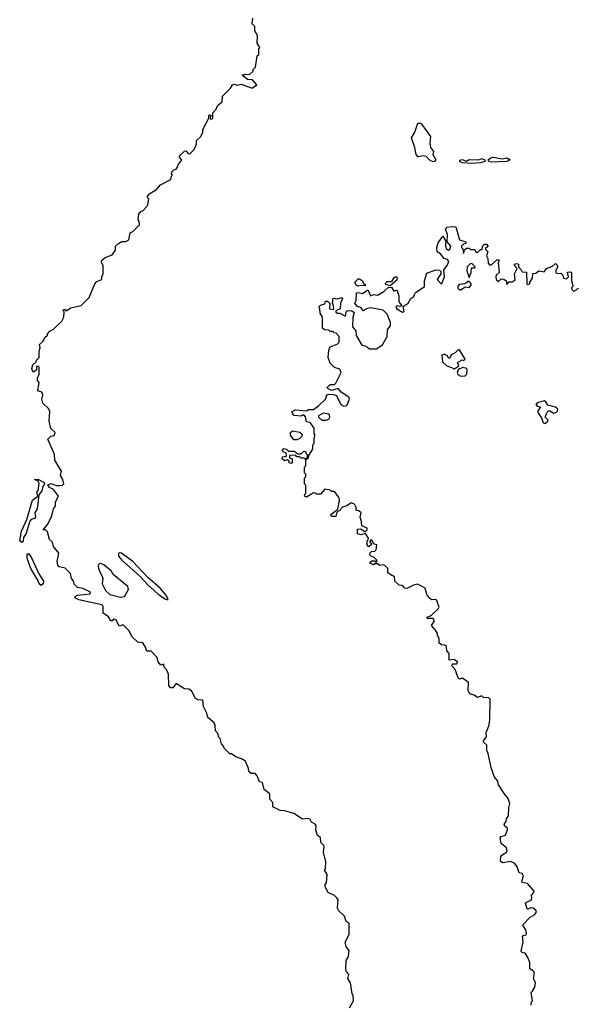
# Model space of a CAD drawing. Extents: x 2219101 to 2444320, y 201258 to 358766.
# Tile 27 of 256: x 2230980 to 2234993, y 289820 to 296904. Entities that reach past the tile are written whole.
import ezdxf

# ---------------------------------------------------------------- set-up
doc = ezdxf.new("R2010")
doc.units = 0

msp = doc.modelspace()

# ---------------------------------------------------------------- linework, layer by layer
at = {"layer": '0CON10XD'}
for points in [[(2231885, 292390), (2231865, 292420), (2231830, 292425), (2231790, 292465), (2231765, 292510), (2231725, 292550), (2231695, 292540), (2231675, 292587.5), (2231655, 292590), (2231645, 292580), (2231635, 292580), (2231618.3, 292608.3), (2231580, 292635), (2231580, 292685), (2231570, 292695), (2231405, 292729.2), (2231376.7, 292745), (2231380, 292755), (2231395, 292762.9), (2231486.7, 292773.3), (2231490, 292785), (2231435, 292812.5), (2231395, 292820), (2231373, 292843), (2231367, 292867), (2231353, 292883), (2231345, 292920), (2231307, 292957), (2231265, 292967.5), (2231255, 292980), (2231250, 293005), (2231262.5, 293065), (2231224.1, 293114.1), (2231216.2, 293146.2), (2231194.3, 293164.3), (2231179.7, 293219.7), (2231165, 293233.3), (2231150, 293235), (2231183.3, 293275), (2231212.5, 293335), (2231223.3, 293385), (2231237.5, 293405), (2231236.7, 293435), (2231260, 293475), (2231224, 293525), (2231195, 293537.8), (2231183.1, 293556.9), (2231206.6, 293566.6), (2231243.1, 293553.1), (2231268.1, 293551.9), (2231287.5, 293555), (2231296.7, 293565), (2231290, 293595), (2231272.5, 293625), (2231280, 293655), (2231232.5, 293735), (2231230, 293775), (2231192.5, 293865), (2231183, 293887), (2231203, 293907), (2231228, 293912), (2231236.2, 293935), (2231203.6, 293963.6), (2231192.5, 294015), (2231197.5, 294085), (2231186.7, 294106.7), (2231147.5, 294145), (2231140, 294175), (2231147.5, 294205), (2231140, 294225), (2231110, 294235), (2231120, 294295), (2231108.3, 294308.3), (2231107.5, 294325), (2231120, 294355), (2231120, 294405), (2231115, 294410), (2231101.7, 294408.3), (2231100, 294385), (2231085, 294370), (2231075, 294370), (2231067.5, 294395), (2231075, 294420), (2231098.3, 294441.7), (2231100, 294455), (2231120, 294475), (2231120, 294515), (2231127.5, 294545), (2231123, 294567), (2231149.3, 294590.7), (2231161.7, 294618.3), (2231180, 294635), (2231180, 294645), (2231197, 294663), (2231223, 294677), (2231282.5, 294735), (2231297.5, 294765), (2231300, 294805), (2231293, 294813), (2231295, 294820), (2231308.3, 294818.3), (2231315, 294810), (2231348.3, 294831.7), (2231421.7, 294848.3), (2231480, 294905), (2231520, 295005), (2231535, 295020), (2231570, 295035), (2231570, 295055), (2231580, 295075), (2231580, 295135), (2231568.3, 295158.3), (2231570, 295175), (2231595, 295192.5), (2231646.4, 295213.6), (2231670, 295245), (2231670, 295275), (2231690, 295295), (2231715, 295307.5), (2231745, 295307.5), (2231765, 295320), (2231775, 295370), (2231795, 295380), (2231841.7, 295428.3), (2231840, 295455), (2231832.5, 295465), (2231837.5, 295505), (2231853.6, 295526.4), (2231865, 295530), (2231895, 295560), (2231902.5, 295575), (2231910, 295615), (2231900, 295625), (2231900, 295635), (2231917, 295653), (2231965, 295683.3), (2231992.5, 295715), (2232067.5, 295755), (2232072.5, 295777.5), (2232080, 295785), (2232072.5, 295792.5), (2232075, 295810), (2232090, 295825), (2232108.3, 295831.7), (2232122.5, 295865), (2232147, 295893), (2232130, 295915), (2232130, 295925), (2232165, 295957.5), (2232175, 295960), (2232191.7, 295941.7), (2232205, 295940), (2232235, 295970), (2232251.7, 296008.3), (2232252.5, 296035), (2232282.5, 296065), (2232297.5, 296095), (2232297.5, 296115), (2232340, 296195), (2232340, 296215), (2232345, 296220), (2232358.3, 296218.3), (2232350, 296205), (2232351.7, 296191.7), (2232365, 296190), (2232370, 296195), (2232370, 296235), (2232395, 296260), (2232405, 296290), (2232437, 296313), (2232440, 296355), (2232497.5, 296412.5), (2232511.2, 296435), (2232525, 296441.2), (2232545, 296433.3), (2232575, 296440), (2232645, 296413.3), (2232655, 296413.8), (2232687.5, 296435), (2232655, 296472.5), (2232620, 296475), (2232580, 296505), (2232605, 296512.5), (2232635, 296510), (2232660, 296535), (2232660, 296545), (2232677, 296563), (2232690, 296645), (2232700, 296655), (2232700, 296695), (2232707.5, 296705), (2232690, 296735), (2232691.7, 296791.7), (2232673, 296823), (2232672.5, 296855), (2232652.5, 296875), (2232657.5, 296915)], [(2233955, 295882), (2233935, 295892), (2233905, 295920.8), (2233885, 295923.8), (2233847, 295917), (2233832.5, 295935), (2233823.3, 295985), (2233800, 296055), (2233823.3, 296095), (2233845, 296160), (2233865, 296160), (2233875, 296150), (2233936.7, 296065), (2233931.2, 296015), (2233937.5, 295985), (2233957.5, 295955), (2233952.5, 295935), (2233973.8, 295895), (2233965, 295884.2), (2233955, 295882)], [(2234375, 295879.5), (2234356.2, 295885), (2234352, 295895), (2234365, 295908.6), (2234384.2, 295914.2), (2234455, 295904), (2234485, 295910.8), (2234510, 295895), (2234485, 295883.1), (2234375, 295879.5)], [(2234235, 295869.2), (2234165, 295874), (2234146.7, 295885), (2234147, 295893), (2234165, 295897.5), (2234195, 295886.2), (2234215, 295897.5), (2234285, 295895.8), (2234305.6, 295905.6), (2234326.6, 295896.6), (2234326.7, 295885), (2234295, 295874.3), (2234235, 295869.2)], [(2233482.5, 294547.5), (2233496.8, 294536.8), (2233544.5, 294535.5), (2233590, 294565), (2233624.4, 294625.6), (2233627.7, 294672.3), (2233648, 294705), (2233648.8, 294725), (2233625.5, 294785.5), (2233595, 294814.3), (2233505, 294832), (2233476, 294824), (2233455, 294810), (2233435, 294832.5), (2233410.7, 294840.7), (2233392.5, 294865), (2233402.5, 294885), (2233405, 294940), (2233415, 294942.5), (2233446.4, 294933.6), (2233485, 294960), (2233505, 294917.5), (2233525, 294927.5), (2233555, 294922.5), (2233600.7, 294949.3), (2233631.7, 294978.3), (2233655, 294980), (2233671.7, 294951.7), (2233695, 294960), (2233708.3, 294918.3), (2233708.8, 294875), (2233730, 294845), (2233715, 294840), (2233695, 294846.7), (2233687.5, 294835), (2233694.2, 294824.2), (2233735, 294800), (2233746.7, 294805), (2233740, 294840), (2233776.4, 294863.6), (2233795, 294897.5), (2233816.4, 294913.6), (2233823.3, 294935), (2233833.3, 294945), (2233892.5, 294985), (2233893.3, 295025), (2233910, 295080), (2233975, 295104), (2234002.3, 295102.3), (2234011.7, 295091.7), (2234011.2, 295075), (2233983.3, 295035), (2234013.6, 295003.6), (2234017, 295007), (2234036.1, 295053.9), (2234031.2, 295105), (2234056.7, 295135), (2234067.5, 295165), (2234059.4, 295179.4), (2234035, 295186.2), (2234009.5, 295219.5), (2233983.3, 295233.3), (2233982.5, 295265), (2233991.7, 295298.3), (2234025, 295347.5), (2234050, 295305), (2234043.6, 295296.4), (2234043.8, 295275), (2234051.2, 295255), (2234065, 295246.7), (2234075, 295252.5), (2234083.3, 295275), (2234056.7, 295306.7), (2234057.7, 295357.7), (2234043.3, 295395), (2234055, 295412.5), (2234095, 295417.5), (2234117.5, 295415), (2234145, 295320), (2234190, 295305), (2234190, 295295), (2234175, 295290), (2234160, 295275), (2234160, 295265), (2234170, 295255), (2234173, 295223), (2234181.7, 295248.3), (2234195, 295260), (2234215, 295260), (2234225, 295250), (2234255, 295250), (2234261.7, 295231.7), (2234275, 295230), (2234295, 295250), (2234308.3, 295251.7), (2234310, 295275), (2234325, 295290), (2234338.3, 295288.3), (2234348.3, 295278.3), (2234348.3, 295271.7), (2234330, 295255), (2234350, 295235), (2234340, 295205), (2234350, 295185), (2234351.7, 295151.7), (2234361.7, 295141.7), (2234375, 295140), (2234415, 295180), (2234430, 295175), (2234422.5, 295155), (2234430, 295085), (2234410, 295065), (2234407.5, 295055), (2234410, 295035), (2234425, 295020), (2234445, 295040), (2234465, 295037.5), (2234480, 295025), (2234485, 295000), (2234502.5, 295017.5), (2234525, 295017.5), (2234546.4, 295033.6), (2234540, 295075), (2234560, 295115), (2234540, 295135), (2234540, 295145), (2234555, 295150), (2234570, 295145), (2234570, 295125), (2234590, 295105), (2234595, 295090), (2234628.3, 295088.3), (2234630, 295005), (2234635, 295000), (2234650, 295005), (2234650, 295015), (2234670, 295045), (2234671.7, 295078.3), (2234695, 295080), (2234715, 295097.5), (2234755, 295090), (2234770, 295115), (2234815, 295130), (2234835, 295150), (2234850, 295135), (2234847.5, 295115), (2234837.5, 295105), (2234837.5, 295085), (2234845, 295077.5), (2234875, 295080), (2234887.5, 295065), (2234893.6, 295043.6), (2234915, 295040), (2234930, 295055), (2234922.5, 295087.5), (2234945, 295090), (2234950, 295085), (2234950, 295025), (2234960, 294995), (2234960, 294985), (2234950, 294975), (2234953, 294963), (2234965, 294950), (2234980, 294955), (2234991.7, 294968.3), (2235005, 294970)], [(2234215, 295050), (2234230, 295085), (2234231.7, 295118.3), (2234255, 295120), (2234257.5, 295125), (2234235, 295150), (2234221.7, 295148.3), (2234200, 295125), (2234198.3, 295098.3), (2234215, 295050)], [(2233415, 294987.5), (2233402.5, 294995), (2233393, 295017), (2233415, 295040), (2233425, 295040), (2233447.5, 295025), (2233451.7, 295011.7), (2233470, 294995), (2233465, 294990), (2233437, 294993), (2233415, 294987.5)], [(2233645, 294990), (2233615, 295000), (2233611.7, 295008.3), (2233625, 295020), (2233658.3, 295021.7), (2233675, 295050), (2233687, 295057), (2233696.4, 295046.4), (2233695, 295030), (2233645, 294990)], [(2234155, 294960), (2234185, 294982.5), (2234215, 294977.5), (2234230, 294995), (2234230, 295005), (2234215, 295020), (2234205, 295020), (2234187, 295003), (2234141.7, 294998.3), (2234133, 294987), (2234133.6, 294973.6), (2234145, 294960), (2234155, 294960)], [(2234660, 289815), (2234663, 289837), (2234670, 289845), (2234660, 289905), (2234670, 289915), (2234686.4, 289943.6), (2234691.2, 289975), (2234676.4, 290006.4), (2234684.2, 290045), (2234675, 290060), (2234650, 290075), (2234650.7, 290120.7), (2234637.5, 290157.5), (2234617.7, 290187.7), (2234593.9, 290193.9), (2234590, 290205), (2234602.3, 290267.7), (2234598.3, 290311.7), (2234625, 290320), (2234627.3, 290332.7), (2234623.3, 290355), (2234602.5, 290385), (2234603.3, 290395), (2234654.2, 290445.8), (2234686, 290465), (2234699.2, 290485), (2234695, 290498), (2234675, 290512), (2234655, 290513.3), (2234635, 290502.5), (2234621.2, 290545), (2234627.5, 290555), (2234660, 290570), (2234666, 290584), (2234662.9, 290605), (2234680.8, 290625), (2234681.9, 290635), (2234635, 290690), (2234597, 290697), (2234593.8, 290705), (2234606, 290745), (2234595, 290761.2), (2234575, 290766.7), (2234559.7, 290809.7), (2234543.4, 290833.4), (2234515, 290848.5), (2234455, 290838.6), (2234440.5, 290850.5), (2234442.4, 290887.6), (2234483.3, 290915), (2234488.8, 290925), (2234483.8, 290945), (2234445, 290976.7), (2234438.8, 291015), (2234445, 291027.5), (2234475, 291037.5), (2234490, 291075), (2234490, 291085), (2234470.7, 291100.7), (2234467.5, 291115), (2234480, 291135), (2234482.5, 291155), (2234497.5, 291175), (2234500, 291235), (2234507.5, 291265), (2234495, 291300), (2234466.2, 291336.2), (2234425, 291400), (2234420, 291425), (2234395, 291460), (2234373.9, 291523.9), (2234352.5, 291625), (2234342.5, 291645), (2234342.5, 291685), (2234317.5, 291705), (2234317.5, 291715), (2234340, 291745), (2234337.5, 291775), (2234356.4, 291823.6), (2234363.3, 291865), (2234365.8, 292015), (2234355, 292024), (2234318.3, 292028.3), (2234305, 292040), (2234275, 292027.5), (2234250, 292045), (2234225, 292052.5), (2234212.5, 292065), (2234207.5, 292075), (2234210, 292135), (2234167, 292167), (2234145, 292160), (2234135, 292170), (2234115, 292230), (2234093, 292253), (2234095, 292270), (2234125, 292270), (2234130, 292285), (2234105, 292300), (2234070, 292295), (2234070, 292345), (2234053, 292363), (2234052.5, 292395), (2234040, 292405), (2234015, 292406.7), (2233999.3, 292419.3), (2233999.3, 292449.3), (2233986.7, 292475), (2233987, 292487), (2233973, 292513), (2233942.5, 292545), (2233962, 292575), (2233961.2, 292591.2), (2233955, 292596.7), (2233912.5, 292595), (2233913.3, 292605), (2233941.9, 292618.1), (2233995, 292667.5), (2233998.3, 292678.3), (2233982.5, 292725), (2233975, 292732.5), (2233945, 292731.2), (2233930.5, 292740.5), (2233909.2, 292769.2), (2233897.5, 292815), (2233845, 292842.5), (2233815, 292836.7), (2233765, 292812.5), (2233752.5, 292815), (2233735, 292832.5), (2233710, 292835), (2233680, 292865), (2233678.3, 292898.3), (2233661.7, 292901.7), (2233630, 292925), (2233630, 292955), (2233608.3, 292978.3), (2233595, 292982.5), (2233568.3, 292978.3), (2233555, 292990), (2233535, 292990), (2233525, 292982.5), (2233500, 292995), (2233515, 293010), (2233535, 293010), (2233545, 293000), (2233550, 293005), (2233550, 293015), (2233528.3, 293038.3), (2233511.7, 293041.7), (2233500, 293055), (2233501.7, 293068.3), (2233511.7, 293078.3), (2233535, 293080), (2233545, 293090), (2233550, 293125), (2233531.7, 293131.7), (2233515, 293160), (2233505, 293160), (2233500, 293145), (2233508.3, 293138.3), (2233510, 293125), (2233491.7, 293111.7), (2233480, 293125), (2233480, 293155), (2233488.3, 293161.7), (2233490, 293175), (2233468.3, 293208.3), (2233435, 293197.5), (2233410, 293205), (2233411.7, 293238.3), (2233435, 293240), (2233465, 293220), (2233480, 293235), (2233480, 293245), (2233441.7, 293261.7), (2233440, 293295), (2233430, 293325), (2233437, 293357), (2233421.7, 293371.7), (2233402.5, 293372.5), (2233402.5, 293395), (2233389.3, 293419.3), (2233365, 293427.5), (2233335, 293406.7), (2233303, 293397), (2233290, 293385), (2233285, 293370), (2233271.7, 293368.3), (2233261.7, 293358.3), (2233255, 293330), (2233225, 293330), (2233220, 293345), (2233268.3, 293381.7), (2233282.5, 293445), (2233280, 293465), (2233245, 293510), (2233225, 293510), (2233215, 293520), (2233175, 293527.5), (2233145, 293490), (2233115, 293490), (2233108.3, 293498.3), (2233095, 293500), (2233045, 293470), (2233030, 293475), (2233031.7, 293488.3), (2233040, 293495), (2233040, 293555), (2233030, 293565), (2233030, 293605), (2233040, 293615), (2233040, 293635), (2233030, 293645), (2233030, 293685), (2233040, 293695), (2233040, 293740), (2233058.3, 293751.7), (2233061.7, 293768.3), (2233090, 293815), (2233090, 293845), (2233100, 293855), (2233100, 293895), (2233107.5, 293915), (2233100, 293925), (2233100, 293965), (2233070, 294005), (2233045, 294010), (2233037, 294047), (2233028.3, 294058.3), (2233015, 294060), (2233005, 294052.5), (2232955, 294057.5), (2232940, 294075), (2232940, 294085), (2232965, 294097.5), (2233045, 294090), (2233055, 294100), (2233095, 294100), (2233130, 294125), (2233180, 294175), (2233190, 294205), (2233205, 294210), (2233237, 294207), (2233259.3, 294199.3), (2233290, 294135), (2233313, 294123), (2233335, 294128.8), (2233354.1, 294174.1), (2233348.9, 294188.9), (2233292.5, 294225), (2233271.7, 294251.7), (2233225, 294237.5), (2233190, 294255), (2233215, 294280), (2233245, 294280), (2233255, 294290), (2233292.5, 294365), (2233285, 294390), (2233245, 294402.5), (2233214.2, 294434.2), (2233198.8, 294475), (2233203.9, 294526.1), (2233215, 294550), (2233265, 294570), (2233280, 294585), (2233280, 294625), (2233258.3, 294648.3), (2233241.7, 294651.7), (2233235, 294660), (2233215, 294660), (2233205, 294670), (2233173, 294673), (2233160, 294685), (2233160, 294765), (2233143, 294793), (2233140, 294825), (2233131.7, 294838.3), (2233145, 294850), (2233175, 294860), (2233181.7, 294878.3), (2233195, 294880), (2233211.7, 294861.7), (2233210, 294825), (2233235, 294820), (2233240, 294825), (2233236.4, 294856.4), (2233230, 294865), (2233235, 294900), (2233265, 294896.2), (2233296.4, 294906.4), (2233303.3, 294895), (2233288.8, 294865), (2233286.4, 294823.6), (2233255, 294810), (2233255, 294800), (2233263.6, 294793.6), (2233285, 294792.5), (2233325, 294770), (2233328.3, 294801.7), (2233338.3, 294811.7), (2233369.3, 294809.3), (2233387.5, 294797.5), (2233378.3, 294761.7), (2233375.6, 294695), (2233398, 294665), (2233400.9, 294630.9), (2233441.7, 294561.7), (2233465, 294558), (2233482.5, 294547.5)], [(2234105, 294390), (2234140, 294415), (2234131.7, 294438.3), (2234165, 294456.7), (2234177, 294453), (2234187, 294463), (2234145, 294530), (2234135, 294530), (2234113, 294507), (2234085, 294492.5), (2234075, 294470), (2234065, 294470), (2234057.5, 294485), (2234035, 294497.5), (2234018.3, 294491.7), (2234023.6, 294443.6), (2234055, 294413.3), (2234095, 294400), (2234105, 294390)], [(2234155, 294340), (2234185, 294342.5), (2234197.5, 294355), (2234201.2, 294385), (2234196.7, 294395), (2234168.3, 294401.7), (2234140.7, 294389.3), (2234128.3, 294371.7), (2234132.3, 294352.3), (2234155, 294340)], [(2234755, 294000), (2234765, 294002.5), (2234780, 294015), (2234780, 294025), (2234762.5, 294045), (2234775, 294080), (2234785, 294090), (2234795, 294090), (2234825, 294072.5), (2234847.7, 294082.3), (2234853, 294103), (2234837, 294117), (2234781.7, 294131.7), (2234767.5, 294155), (2234755, 294161.2), (2234705, 294147.5), (2234693.3, 294135), (2234705, 294122.5), (2234728.3, 294118.3), (2234707.5, 294085), (2234710, 294075), (2234737.5, 294035), (2234745, 294007.5), (2234755, 294000)], [(2233185, 294022.5), (2233205, 294030), (2233212.5, 294045), (2233207, 294067), (2233165, 294072.5), (2233130, 294055), (2233130, 294045), (2233153.9, 294023.9), (2233185, 294022.5)], [(2232951.7, 293881.7), (2232930, 293915), (2232930, 293935), (2232943, 293947), (2232996.4, 293936.4), (2233011.7, 293921.7), (2233010, 293905), (2232995, 293890), (2232975, 293882.5), (2232951.7, 293881.7)], [(2232935, 293710), (2232920, 293715), (2232918.3, 293728.3), (2232908.3, 293738.3), (2232885, 293730), (2232870, 293745), (2232871.7, 293758.3), (2232900, 293765), (2232898.3, 293788.3), (2232881.7, 293791.7), (2232870, 293805), (2232881.7, 293818.3), (2232900, 293815), (2232915, 293800), (2232955, 293800), (2232985, 293780), (2233005, 293780), (2233025, 293800), (2233040, 293795), (2233040, 293785), (2233050, 293775), (2233050, 293750), (2233041.7, 293748.3), (2233040, 293740), (2233025, 293750), (2233005, 293750), (2232995, 293760), (2232975, 293760), (2232965, 293770), (2232921.7, 293768.3), (2232921.7, 293751.7), (2232940, 293745), (2232940, 293715), (2232935, 293710)], [(2230995, 293143.3), (2230980, 293155), (2230993.8, 293225), (2231032, 293308), (2231073.3, 293446.7), (2231110, 293475), (2231104.2, 293505), (2231112, 293518), (2231120.3, 293570.3), (2231113.1, 293583.1), (2231087.5, 293595), (2231115, 293595.6), (2231156.2, 293575), (2231158.8, 293565), (2231145.8, 293545), (2231140, 293515), (2231117.5, 293485), (2231106.1, 293383.9), (2231090, 293355), (2231093.3, 293325), (2231087.5, 293315), (2231062.9, 293307.1), (2231052.9, 293297.1), (2231025, 293203.3), (2231008, 293182), (2231005, 293150), (2230995, 293143.3)], [(2231135, 292834.5), (2231119.2, 292845), (2231111.2, 292871.2), (2231060, 292955), (2231035, 293030), (2231035, 293060), (2231045, 293060), (2231065, 293033.3), (2231118.3, 292918.3), (2231151.9, 292865), (2231149.4, 292845), (2231135, 292834.5)], [(2232045, 292730), (2232047.5, 292735), (2232031.2, 292765), (2231991.9, 292815), (2231901.7, 292891.7), (2231795, 293005.4), (2231713.8, 293065), (2231705, 293069.4), (2231690, 293065), (2231692.2, 293045), (2231715, 293015.8), (2231841.7, 292901.7), (2231905.6, 292835), (2231975, 292773.3), (2232025, 292736.7), (2232045, 292730)], [(2231705, 292749.6), (2231735, 292753.1), (2231763.9, 292805), (2231757.5, 292825), (2231653.3, 292913.3), (2231637.7, 292937.7), (2231585, 292982.7), (2231565, 292991.1), (2231551.5, 292988.5), (2231544.4, 292975), (2231546.9, 292955), (2231578.8, 292885), (2231572.5, 292845), (2231597.6, 292797.6), (2231627.7, 292767.7), (2231705, 292749.6)], [(2233352.5, 289795), (2233382.5, 289845), (2233380, 289885), (2233372.5, 289895), (2233360, 289975), (2233342.5, 290005), (2233347.5, 290035), (2233330, 290055), (2233327.5, 290075), (2233330, 290135), (2233347, 290163), (2233350, 290205), (2233330, 290235), (2233322.5, 290265), (2233350, 290325), (2233350, 290405), (2233330, 290415), (2233317.5, 290455), (2233273.3, 290495), (2233267.5, 290515), (2233272.5, 290575), (2233262.5, 290585), (2233245, 290602.5), (2233200, 290625), (2233177.5, 290665), (2233178.3, 290681.7), (2233187.5, 290695), (2233193.3, 290755), (2233172.5, 290785), (2233180, 290795), (2233182.5, 290845), (2233167.5, 290915), (2233170, 290955), (2233167.5, 290965), (2233146.7, 290985), (2233145, 291020), (2233122.5, 291035), (2233110, 291075), (2233112.5, 291105), (2233106.4, 291116.4), (2233080.7, 291130.7), (2233069.3, 291149.3), (2233055, 291157.5), (2233015, 291152.5), (2232951.7, 291191.7), (2232885, 291212), (2232854.3, 291214.3), (2232801.7, 291241.7), (2232801.7, 291271.7), (2232780, 291295), (2232780, 291335), (2232740, 291365), (2232727, 291417), (2232705, 291420), (2232690, 291465), (2232675, 291480), (2232645, 291480), (2232630, 291495), (2232627, 291517), (2232605, 291570), (2232577, 291587), (2232535, 291600), (2232505, 291622.5), (2232493, 291623), (2232450, 291665), (2232450, 291675), (2232433, 291693), (2232421.7, 291731.7), (2232410, 291745), (2232407.5, 291765), (2232388.3, 291788.3), (2232387.5, 291825), (2232380, 291845), (2232333, 291883), (2232327.5, 291915), (2232303, 291963), (2232298.3, 292008.3), (2232265, 292010), (2232245, 292020), (2232216.4, 292076.4), (2232197, 292087), (2232165, 292090), (2232105, 292127.5), (2232082.3, 292097.7), (2232065, 292096.2), (2232054.4, 292115), (2232051.2, 292195), (2232040, 292225), (2232020, 292245), (2232018.3, 292268.3), (2231995, 292260), (2231977.5, 292285), (2231970, 292315), (2231925, 292360), (2231895, 292360), (2231885, 292390)]]:
    msp.add_lwpolyline(points, dxfattribs=at)

doc.saveas('drawing.dxf')
